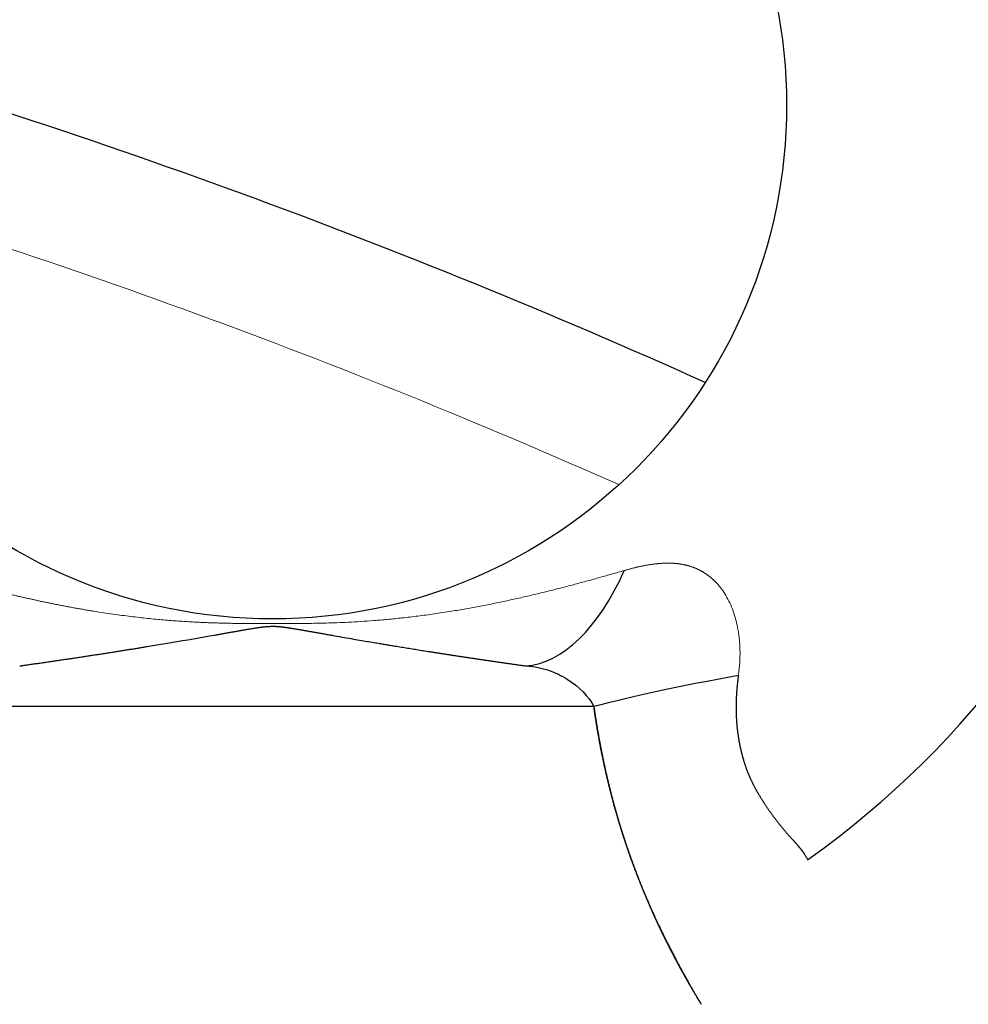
# Model space of a CAD drawing. Header units: millimetres. Extents: x 0 to 29700, y -16 to 21000.
# Tile 243 of 256: x 14824 to 14861, y 9042 to 9080. Entities that reach past the tile are written whole.
import ezdxf

# ---------------------------------------------------------------- set-up
doc = ezdxf.new("R2010")
doc.units = ezdxf.units.MM
doc.layers.add('1', color=7, linetype='Continuous', true_color=0xffffff)
doc.layers.add('254', color=7, linetype='Continuous', true_color=0xffffff)
doc.styles.add('latin_extended', font='simplex.shx')
doc.dimstyles.get("Standard").update_dxf_attribs({"dimtxt": 0.18, "dimasz": 0.18, "dimexe": 0.18, "dimexo": 0.0625, "dimgap": 0.09, "dimtad": 0, "dimtih": 1, "dimtoh": 1, "dimdec": 4, "dimzin": 0, "dimdsep": 46, "dimtxsty": 'Standard', "dimcen": 0.09, "dimadec": 0, "dimazin": 0, "dimtfac": 1, "dimtdec": 4, "dimtofl": 0, "dimtmove": 0, "dimatfit": 3, "dimfxl": 1, "dimtolj": 1, "dimtzin": 0, "dimarcsym": 0})

# ---------------------------------------------------------------- blocks, each defined once
blk = doc.blocks.new('_U12')
at = {"layer": '254', "color": 3, "linetype": 'Continuous', "lineweight": 13, "transparency": 16777216}
for p, q in [((15164.978, 11149.792), (17114.978, 11149.792)), ((17064.978, 10974.792), (17064.978, 8994.792)), ((14789.978, 8819.792), (17114.978, 8819.792))]:
    blk.add_line(p, q, dxfattribs=at)
at = {"layer": '254', "color": 3, "transparency": 16777216}
for points in [[(17094.145, 10974.792), (17035.811, 10974.792), (17064.978, 11149.792)], [(17035.811, 8994.792), (17094.145, 8994.792), (17064.978, 8819.792)]]:
    blk.add_solid(points, dxfattribs=at)
at = {"layer": 'Defpoints', "color": 0, "transparency": 16777216}
for p in [(15114.978, 11149.792), (14739.978, 8819.792), (17064.978, 8819.792)]:
    blk.add_point(p, dxfattribs=at)
at = {"layer": '254', "color": 2, "lineweight": 13, "transparency": 16777216, "insert": (16802.478, 9676.459), "char_height": 175, "attachment_point": 1, "rotation": 90, "style": 'latin_extended'}
blk.add_mtext('\\A1;2330', dxfattribs=at)

msp = doc.modelspace()

# ---------------------------------------------------------------- linework, layer by layer
at = {"layer": '1', "color": 2, "linetype": 'Continuous', "lineweight": 25}
msp.add_line((14846.478, 9053.379), (14821.478, 9053.379), dxfattribs=at)
msp.add_circle((14833.978, 9076.792), 20, dxfattribs=at)
for centre, radius, start, end in [((14739.978, 8819.792), 694, 2.77875, 221.743125), ((14739.978, 8819.792), 689, 2.79, 90), ((14739.978, 8819.792), 683, 2.82375, 222.22125), ((14739.978, 8819.792), 322, 349.41938, 203.94562), ((14739.978, 8819.792), 320, 349.34625, 90), ((14833.978, 9076.792), 36, 305.3235, 90), ((14739.978, 8819.792), 270, 65.76469, 74.05594)]:
    msp.add_arc(centre, radius, start, end, dxfattribs=at)
at = {"layer": '1', "color": 4, "linetype": 'Continuous', "lineweight": 13}
msp.add_arc((14739.978, 8819.792), 265, 66.07406, 73.74937, dxfattribs=at)
at = {"layer": '1', "color": 2, "linetype": 'Continuous', "lineweight": 25}
for centre, major_axis, ratio, start_param, end_param in [((14844.464, 9062.905), (-1.097, -7.924), 0.529754, 0.107872, 1.082782), ((14852.521, 9054.077), (7.875, 1.407), 0.072295, 1.611002, 2.432394)]:
    msp.add_ellipse(centre, major_axis=major_axis, ratio=ratio, start_param=start_param, end_param=end_param, dxfattribs=at)
at = {"layer": '1', "color": 4, "linetype": 'Continuous', "lineweight": 13}
for points, knots in [([(14820.298, 9058.676), (14820.342, 9058.663), (14820.43, 9058.638), (14820.561, 9058.6), (14820.694, 9058.562), (14820.827, 9058.524), (14820.96, 9058.486), (14821.094, 9058.449), (14821.229, 9058.411), (14821.365, 9058.373), (14821.501, 9058.335), (14821.638, 9058.298), (14821.775, 9058.26), (14821.913, 9058.223), (14822.052, 9058.185), (14822.191, 9058.148), (14822.331, 9058.111), (14822.472, 9058.074), (14822.614, 9058.037), (14822.756, 9058), (14822.898, 9057.963), (14823.042, 9057.927), (14823.186, 9057.891), (14823.331, 9057.855), (14823.476, 9057.819), (14823.622, 9057.784), (14823.769, 9057.749), (14823.917, 9057.714), (14824.065, 9057.679), (14824.214, 9057.645), (14824.364, 9057.61), (14824.514, 9057.577), (14824.665, 9057.543), (14824.817, 9057.51), (14824.969, 9057.477), (14825.123, 9057.445), (14825.277, 9057.413), (14825.431, 9057.381), (14825.587, 9057.35), (14825.743, 9057.32), (14825.9, 9057.289), (14826.058, 9057.26), (14826.216, 9057.23), (14826.375, 9057.201), (14826.535, 9057.173), (14826.696, 9057.145), (14826.857, 9057.118), (14827.09, 9057.08), (14827.39, 9057.033), (14827.754, 9056.979), (14828.107, 9056.931), (14828.451, 9056.888), (14828.785, 9056.848), (14829.109, 9056.813), (14829.423, 9056.782), (14829.727, 9056.755), (14830.022, 9056.73), (14830.307, 9056.709), (14830.583, 9056.691), (14830.85, 9056.675), (14831.107, 9056.662), (14831.354, 9056.65), (14831.593, 9056.641), (14831.822, 9056.634), (14832.042, 9056.628), (14832.253, 9056.623), (14832.454, 9056.62), (14832.647, 9056.618), (14832.83, 9056.617), (14833.005, 9056.616), (14833.17, 9056.616), (14833.327, 9056.617), (14833.474, 9056.618), (14833.613, 9056.618), (14833.742, 9056.619), (14833.863, 9056.62), (14834.01, 9056.62), (14834.196, 9056.619), (14834.434, 9056.618), (14834.701, 9056.617), (14834.998, 9056.616), (14835.325, 9056.618), (14835.681, 9056.623), (14836.068, 9056.631), (14836.484, 9056.645), (14836.932, 9056.665), (14837.41, 9056.692), (14837.919, 9056.728), (14838.46, 9056.774), (14839.032, 9056.832), (14839.637, 9056.903), (14840.275, 9056.988), (14840.807, 9057.07), (14841.221, 9057.138), (14841.505, 9057.188), (14841.787, 9057.239), (14842.066, 9057.291), (14842.343, 9057.345), (14842.618, 9057.4), (14842.891, 9057.457), (14843.161, 9057.515), (14843.429, 9057.574), (14843.695, 9057.633), (14843.958, 9057.694), (14844.219, 9057.756), (14844.479, 9057.819), (14844.736, 9057.882), (14844.99, 9057.946), (14845.243, 9058.011), (14845.494, 9058.076), (14845.742, 9058.142), (14845.989, 9058.208), (14846.233, 9058.274), (14846.475, 9058.341), (14846.716, 9058.408), (14846.954, 9058.475), (14847.19, 9058.542), (14847.425, 9058.609), (14847.58, 9058.653), (14847.658, 9058.676)], [0, 0, 0, 0, 0.004907, 0.009838, 0.014793, 0.019771, 0.024773, 0.029799, 0.034848, 0.03992, 0.045016, 0.050136, 0.055279, 0.060445, 0.065635, 0.070848, 0.076085, 0.081345, 0.086628, 0.091934, 0.097264, 0.102617, 0.107993, 0.113393, 0.118815, 0.124261, 0.12973, 0.135223, 0.140738, 0.146277, 0.151839, 0.157425, 0.163033, 0.168665, 0.174321, 0.179999, 0.185701, 0.191426, 0.197174, 0.202946, 0.208742, 0.21456, 0.220402, 0.226268, 0.232157, 0.23807, 0.244007, 0.249967, 0.263701, 0.277043, 0.289996, 0.302565, 0.314753, 0.326563, 0.338, 0.349066, 0.359764, 0.370097, 0.380067, 0.389676, 0.398928, 0.407823, 0.416365, 0.424555, 0.432394, 0.439886, 0.447032, 0.453834, 0.460294, 0.466414, 0.472197, 0.477646, 0.482763, 0.487553, 0.492019, 0.496166, 0.5, 0.507143, 0.515332, 0.524597, 0.534959, 0.546435, 0.559039, 0.572784, 0.58768, 0.60374, 0.620976, 0.639402, 0.659032, 0.679882, 0.701971, 0.725321, 0.749954, 0.760487, 0.770946, 0.781331, 0.791642, 0.80188, 0.812045, 0.822136, 0.832155, 0.8421, 0.851973, 0.861773, 0.871499, 0.881153, 0.890735, 0.900243, 0.909679, 0.919041, 0.92833, 0.937547, 0.94669, 0.955759, 0.964755, 0.973677, 0.982526, 0.9913, 1, 1, 1, 1]), ([(14847.658, 9058.676), (14847.673, 9058.68), (14847.705, 9058.689), (14847.752, 9058.703), (14847.799, 9058.716), (14847.846, 9058.728), (14847.892, 9058.741), (14847.938, 9058.753), (14847.984, 9058.765), (14848.03, 9058.776), (14848.075, 9058.787), (14848.12, 9058.798), (14848.165, 9058.809), (14848.21, 9058.819), (14848.254, 9058.829), (14848.298, 9058.839), (14848.342, 9058.848), (14848.386, 9058.857), (14848.429, 9058.865), (14848.472, 9058.874), (14848.515, 9058.881), (14848.558, 9058.889), (14848.6, 9058.896), (14848.642, 9058.903), (14848.684, 9058.91), (14848.726, 9058.916), (14848.767, 9058.922), (14848.808, 9058.927), (14848.849, 9058.932), (14848.89, 9058.937), (14848.931, 9058.941), (14848.971, 9058.945), (14849.011, 9058.949), (14849.051, 9058.952), (14849.091, 9058.955), (14849.13, 9058.957), (14849.169, 9058.959), (14849.208, 9058.961), (14849.247, 9058.963), (14849.286, 9058.963), (14849.324, 9058.964), (14849.362, 9058.964), (14849.4, 9058.964), (14849.438, 9058.963), (14849.475, 9058.962), (14849.512, 9058.961), (14849.549, 9058.959), (14849.586, 9058.957), (14849.623, 9058.954), (14849.659, 9058.951), (14849.695, 9058.948), (14849.731, 9058.944), (14849.767, 9058.94), (14849.803, 9058.935), (14849.838, 9058.93), (14849.873, 9058.924), (14849.908, 9058.918), (14849.943, 9058.912), (14849.978, 9058.905), (14850.012, 9058.898), (14850.046, 9058.89), (14850.08, 9058.882), (14850.114, 9058.874), (14850.147, 9058.865), (14850.181, 9058.855), (14850.214, 9058.845), (14850.247, 9058.835), (14850.279, 9058.824), (14850.312, 9058.813), (14850.344, 9058.801), (14850.376, 9058.789), (14850.408, 9058.777), (14850.44, 9058.763), (14850.471, 9058.75), (14850.502, 9058.736), (14850.533, 9058.722), (14850.564, 9058.707), (14850.595, 9058.691), (14850.625, 9058.676), (14850.656, 9058.659), (14850.686, 9058.642), (14850.715, 9058.625), (14850.745, 9058.608), (14850.774, 9058.589), (14850.803, 9058.571), (14850.832, 9058.552), (14850.861, 9058.532), (14850.89, 9058.512), (14850.918, 9058.491), (14850.946, 9058.47), (14850.974, 9058.448), (14851.002, 9058.426), (14851.029, 9058.404), (14851.056, 9058.381), (14851.083, 9058.357), (14851.11, 9058.333), (14851.136, 9058.309), (14851.223, 9058.226), (14851.364, 9058.074), (14851.543, 9057.831), (14851.703, 9057.56), (14851.843, 9057.259), (14851.961, 9056.927), (14852.027, 9056.673), (14852.062, 9056.51), (14852.074, 9056.448), (14852.086, 9056.385), (14852.097, 9056.322), (14852.107, 9056.259), (14852.116, 9056.194), (14852.125, 9056.13), (14852.133, 9056.065), (14852.14, 9055.999), (14852.146, 9055.933), (14852.151, 9055.866), (14852.156, 9055.799), (14852.16, 9055.732), (14852.163, 9055.664), (14852.165, 9055.595), (14852.166, 9055.526), (14852.166, 9055.457), (14852.166, 9055.387), (14852.165, 9055.317), (14852.163, 9055.246), (14852.16, 9055.175), (14852.156, 9055.103), (14852.151, 9055.031), (14852.145, 9054.958), (14852.138, 9054.885), (14852.131, 9054.812), (14852.122, 9054.738), (14852.113, 9054.663), (14852.106, 9054.614), (14852.103, 9054.589)], [0, 0, 0, 0, 0.00646, 0.012882, 0.019266, 0.025611, 0.03192, 0.03819, 0.044424, 0.050621, 0.056781, 0.062904, 0.068992, 0.075044, 0.08106, 0.087041, 0.092987, 0.098898, 0.104775, 0.110618, 0.116427, 0.122203, 0.127946, 0.133656, 0.139333, 0.144979, 0.150593, 0.156175, 0.161727, 0.167248, 0.172739, 0.1782, 0.183632, 0.189034, 0.194409, 0.199755, 0.205073, 0.210365, 0.215629, 0.220868, 0.22608, 0.231267, 0.236429, 0.241567, 0.246682, 0.251772, 0.25684, 0.261886, 0.26691, 0.271913, 0.276896, 0.281858, 0.286801, 0.291726, 0.296632, 0.301521, 0.306392, 0.311248, 0.316087, 0.320912, 0.325723, 0.33052, 0.335304, 0.340075, 0.344836, 0.349585, 0.354324, 0.359054, 0.363776, 0.368489, 0.373196, 0.377896, 0.38259, 0.38728, 0.391966, 0.396648, 0.401329, 0.406007, 0.410685, 0.415363, 0.420042, 0.424723, 0.429406, 0.434093, 0.438783, 0.443479, 0.448181, 0.45289, 0.457607, 0.462332, 0.467066, 0.471811, 0.476566, 0.481334, 0.486115, 0.490909, 0.495718, 0.500542, 0.538618, 0.577618, 0.617959, 0.660045, 0.704263, 0.750978, 0.75888, 0.766819, 0.774797, 0.782815, 0.790874, 0.798975, 0.807121, 0.815311, 0.823548, 0.831834, 0.840168, 0.848553, 0.856989, 0.865478, 0.874022, 0.882621, 0.891277, 0.899991, 0.908764, 0.917597, 0.926492, 0.935449, 0.94447, 0.953556, 0.962709, 0.971928, 0.981216, 0.990573, 1, 1, 1, 1])]:
    msp.add_open_spline(points, degree=3, knots=knots, dxfattribs=at)
at = {"layer": '1', "color": 2, "linetype": 'Continuous', "lineweight": 25}
for points, knots in [([(14824.131, 9054.964), (14824.146, 9054.966), (14824.175, 9054.97), (14824.234, 9054.978), (14824.308, 9054.989), (14824.396, 9055.001), (14824.483, 9055.014), (14824.571, 9055.026), (14824.658, 9055.039), (14824.746, 9055.051), (14824.833, 9055.064), (14824.919, 9055.076), (14825.006, 9055.089), (14825.092, 9055.101), (14825.178, 9055.114), (14825.264, 9055.126), (14825.35, 9055.139), (14825.436, 9055.151), (14825.521, 9055.164), (14825.606, 9055.176), (14825.691, 9055.189), (14825.776, 9055.201), (14825.861, 9055.214), (14825.945, 9055.226), (14826.029, 9055.239), (14826.113, 9055.251), (14826.197, 9055.264), (14826.28, 9055.276), (14826.364, 9055.289), (14826.447, 9055.301), (14826.53, 9055.314), (14826.613, 9055.327), (14826.695, 9055.339), (14826.778, 9055.352), (14826.86, 9055.364), (14826.942, 9055.377), (14827.024, 9055.389), (14827.105, 9055.402), (14827.187, 9055.414), (14827.268, 9055.427), (14827.349, 9055.44), (14827.43, 9055.452), (14827.51, 9055.465), (14827.591, 9055.477), (14827.671, 9055.49), (14827.751, 9055.502), (14827.831, 9055.515), (14827.911, 9055.527), (14827.99, 9055.54), (14828.069, 9055.553), (14828.148, 9055.565), (14828.227, 9055.578), (14828.306, 9055.59), (14828.385, 9055.603), (14828.463, 9055.615), (14828.541, 9055.628), (14828.619, 9055.641), (14828.697, 9055.653), (14828.774, 9055.666), (14828.852, 9055.678), (14828.954, 9055.695), (14829.134, 9055.724), (14829.504, 9055.785), (14830.406, 9055.936), (14831.227, 9056.078), (14831.87, 9056.191), (14832.011, 9056.216), (14832.151, 9056.241), (14832.291, 9056.266), (14832.429, 9056.29), (14832.566, 9056.315), (14832.703, 9056.339), (14832.821, 9056.359), (14832.92, 9056.376), (14833, 9056.39), (14833.08, 9056.404), (14833.16, 9056.417), (14833.24, 9056.43), (14833.32, 9056.443), (14833.384, 9056.453), (14833.432, 9056.46), (14833.462, 9056.464), (14833.492, 9056.468), (14833.522, 9056.472), (14833.552, 9056.476), (14833.583, 9056.48), (14833.613, 9056.484), (14833.645, 9056.487), (14833.676, 9056.49), (14833.708, 9056.493), (14833.734, 9056.495), (14833.755, 9056.497), (14833.771, 9056.498), (14833.79, 9056.5), (14833.812, 9056.501), (14833.846, 9056.503), (14833.886, 9056.505), (14833.924, 9056.506), (14833.947, 9056.506), (14833.962, 9056.507), (14833.978, 9056.507), (14833.993, 9056.507), (14834.008, 9056.507), (14834.023, 9056.506), (14834.038, 9056.506), (14834.054, 9056.506), (14834.069, 9056.506), (14834.084, 9056.505), (14834.099, 9056.504), (14834.114, 9056.504), (14834.124, 9056.503), (14834.132, 9056.503), (14834.136, 9056.503), (14834.142, 9056.502), (14834.151, 9056.502), (14834.161, 9056.501), (14834.173, 9056.5), (14834.186, 9056.499), (14834.202, 9056.498), (14834.219, 9056.497), (14834.238, 9056.495), (14834.259, 9056.493), (14834.281, 9056.491), (14834.305, 9056.488), (14834.331, 9056.486), (14834.358, 9056.483), (14834.386, 9056.479), (14834.416, 9056.475), (14834.447, 9056.471), (14834.479, 9056.467), (14834.513, 9056.462), (14834.548, 9056.457), (14834.585, 9056.451), (14834.623, 9056.445), (14834.663, 9056.439), (14834.704, 9056.432), (14834.746, 9056.425), (14834.791, 9056.418), (14834.837, 9056.41), (14834.884, 9056.402), (14834.934, 9056.394), (14834.984, 9056.385), (14835.037, 9056.376), (14835.091, 9056.367), (14835.147, 9056.357), (14835.205, 9056.347), (14835.265, 9056.337), (14835.326, 9056.326), (14835.389, 9056.315), (14835.454, 9056.303), (14835.521, 9056.291), (14835.59, 9056.279), (14835.661, 9056.267), (14835.733, 9056.254), (14835.808, 9056.24), (14835.884, 9056.227), (14835.963, 9056.213), (14836.043, 9056.199), (14836.126, 9056.184), (14836.21, 9056.169), (14836.297, 9056.154), (14836.482, 9056.122), (14836.755, 9056.074), (14837.107, 9056.013), (14837.426, 9055.958), (14837.711, 9055.91), (14837.961, 9055.867), (14838.175, 9055.832), (14838.351, 9055.802), (14838.49, 9055.779), (14838.59, 9055.763), (14838.651, 9055.752), (14838.719, 9055.741), (14838.806, 9055.727), (14838.926, 9055.707), (14839.047, 9055.688), (14839.168, 9055.668), (14839.289, 9055.648), (14839.41, 9055.629), (14839.533, 9055.609), (14839.655, 9055.589), (14839.778, 9055.57), (14839.902, 9055.55), (14840.025, 9055.531), (14840.15, 9055.511), (14840.275, 9055.491), (14840.4, 9055.472), (14840.525, 9055.452), (14840.652, 9055.433), (14840.778, 9055.413), (14840.905, 9055.393), (14841.033, 9055.374), (14841.161, 9055.354), (14841.289, 9055.335), (14841.418, 9055.315), (14841.548, 9055.296), (14841.678, 9055.276), (14841.808, 9055.256), (14841.939, 9055.237), (14842.071, 9055.217), (14842.203, 9055.198), (14842.335, 9055.178), (14842.468, 9055.159), (14842.601, 9055.139), (14842.735, 9055.12), (14842.87, 9055.1), (14843.005, 9055.081), (14843.14, 9055.061), (14843.276, 9055.042), (14843.412, 9055.022), (14843.549, 9055.003), (14843.687, 9054.983), (14843.779, 9054.97), (14843.825, 9054.964)], [0, 0, 0, 0, 0.001979, 0.003958, 0.007916, 0.011874, 0.015831, 0.019788, 0.023745, 0.027702, 0.031658, 0.035614, 0.03957, 0.043526, 0.047481, 0.051436, 0.055391, 0.059346, 0.063301, 0.067255, 0.071209, 0.075163, 0.079117, 0.083071, 0.087025, 0.090978, 0.094931, 0.098884, 0.102837, 0.10679, 0.110743, 0.114696, 0.118648, 0.1226, 0.126552, 0.130504, 0.134456, 0.138408, 0.142359, 0.146311, 0.150262, 0.154213, 0.158163, 0.162114, 0.166064, 0.170015, 0.173964, 0.177914, 0.181864, 0.185813, 0.189762, 0.193711, 0.197659, 0.201607, 0.205555, 0.209503, 0.21345, 0.217397, 0.221344, 0.22529, 0.229236, 0.237127, 0.252903, 0.286665, 0.379123, 0.387098, 0.395063, 0.403018, 0.410956, 0.418869, 0.426748, 0.434586, 0.442374, 0.44698, 0.451563, 0.456124, 0.460667, 0.465176, 0.469631, 0.474016, 0.475599, 0.47717, 0.478728, 0.480272, 0.481803, 0.48332, 0.48482, 0.486294, 0.487741, 0.489159, 0.490549, 0.491128, 0.491812, 0.492596, 0.493479, 0.494457, 0.49673, 0.498191, 0.498761, 0.499329, 0.499897, 0.500463, 0.50103, 0.501597, 0.502165, 0.502734, 0.503307, 0.503882, 0.504462, 0.505047, 0.505637, 0.505737, 0.505913, 0.506165, 0.506494, 0.506903, 0.507394, 0.50797, 0.508634, 0.509386, 0.510223, 0.511145, 0.512155, 0.513255, 0.514446, 0.515731, 0.517112, 0.518592, 0.520171, 0.521853, 0.523638, 0.525527, 0.52752, 0.529616, 0.531814, 0.534112, 0.536504, 0.538994, 0.541587, 0.544283, 0.547083, 0.549988, 0.552997, 0.55611, 0.559327, 0.562647, 0.56607, 0.569594, 0.57322, 0.576948, 0.580779, 0.584711, 0.588746, 0.592883, 0.597122, 0.601463, 0.605905, 0.610448, 0.615093, 0.619837, 0.624681, 0.629624, 0.650858, 0.670122, 0.687398, 0.702675, 0.715945, 0.727203, 0.736446, 0.743672, 0.748879, 0.752066, 0.753234, 0.759408, 0.765581, 0.771753, 0.777924, 0.784095, 0.790264, 0.796433, 0.8026, 0.808768, 0.814934, 0.8211, 0.827265, 0.83343, 0.839595, 0.845759, 0.851923, 0.858086, 0.86425, 0.870413, 0.876577, 0.88274, 0.888904, 0.895068, 0.901232, 0.907397, 0.913562, 0.919728, 0.925895, 0.932063, 0.938232, 0.944401, 0.950572, 0.956745, 0.962919, 0.969094, 0.975271, 0.98145, 0.987631, 0.993815, 1, 1, 1, 1]), ([(14843.825, 9054.964), (14844.179, 9054.94), (14844.455, 9054.884), (14844.981, 9054.705), (14845.218, 9054.588), (14845.899, 9054.156), (14846.28, 9053.785), (14846.478, 9053.379)], [0, 0, 0, 0, 0.25, 0.25, 0.5, 0.5, 1, 1, 1, 1]), ([(14852.103, 9054.589), (14852.1, 9054.574), (14852.096, 9054.544), (14852.09, 9054.5), (14852.084, 9054.455), (14852.079, 9054.41), (14852.073, 9054.366), (14852.068, 9054.321), (14852.063, 9054.277), (14852.058, 9054.232), (14852.054, 9054.188), (14852.049, 9054.144), (14852.045, 9054.099), (14852.042, 9054.055), (14852.038, 9054.011), (14852.035, 9053.967), (14852.031, 9053.923), (14852.029, 9053.879), (14852.026, 9053.835), (14852.023, 9053.791), (14852.021, 9053.747), (14852.019, 9053.703), (14852.017, 9053.659), (14852.016, 9053.615), (14852.015, 9053.572), (14852.014, 9053.528), (14852.013, 9053.485), (14852.012, 9053.441), (14852.012, 9053.398), (14852.012, 9053.354), (14852.012, 9053.311), (14852.012, 9053.267), (14852.013, 9053.224), (14852.013, 9053.181), (14852.015, 9053.138), (14852.016, 9053.095), (14852.017, 9053.052), (14852.019, 9053.009), (14852.021, 9052.966), (14852.023, 9052.923), (14852.026, 9052.88), (14852.028, 9052.838), (14852.031, 9052.795), (14852.035, 9052.753), (14852.038, 9052.71), (14852.042, 9052.668), (14852.046, 9052.625), (14852.05, 9052.583), (14852.054, 9052.541), (14852.059, 9052.499), (14852.064, 9052.457), (14852.069, 9052.415), (14852.074, 9052.373), (14852.08, 9052.331), (14852.085, 9052.289), (14852.091, 9052.248), (14852.098, 9052.206), (14852.104, 9052.164), (14852.111, 9052.123), (14852.118, 9052.082), (14852.125, 9052.041), (14852.133, 9051.999), (14852.14, 9051.958), (14852.148, 9051.917), (14852.157, 9051.877), (14852.165, 9051.836), (14852.174, 9051.795), (14852.183, 9051.755), (14852.192, 9051.714), (14852.201, 9051.674), (14852.211, 9051.634), (14852.221, 9051.593), (14852.231, 9051.553), (14852.241, 9051.514), (14852.252, 9051.474), (14852.263, 9051.434), (14852.274, 9051.394), (14852.285, 9051.355), (14852.297, 9051.316), (14852.308, 9051.276), (14852.32, 9051.237), (14852.333, 9051.198), (14852.345, 9051.16), (14852.358, 9051.121), (14852.371, 9051.082), (14852.384, 9051.044), (14852.398, 9051.006), (14852.411, 9050.968), (14852.425, 9050.93), (14852.439, 9050.892), (14852.454, 9050.854), (14852.468, 9050.816), (14852.483, 9050.779), (14852.498, 9050.742), (14852.514, 9050.705), (14852.529, 9050.668), (14852.545, 9050.631), (14852.56, 9050.596), (14852.575, 9050.563), (14852.589, 9050.532), (14852.604, 9050.5), (14852.62, 9050.468), (14852.635, 9050.436), (14852.651, 9050.403), (14852.668, 9050.37), (14852.685, 9050.337), (14852.703, 9050.303), (14852.72, 9050.269), (14852.739, 9050.235), (14852.758, 9050.2), (14852.777, 9050.165), (14852.796, 9050.13), (14852.816, 9050.095), (14852.837, 9050.059), (14852.858, 9050.023), (14852.879, 9049.987), (14852.9, 9049.951), (14852.922, 9049.914), (14852.945, 9049.877), (14852.967, 9049.84), (14852.99, 9049.803), (14853.014, 9049.766), (14853.038, 9049.728), (14853.062, 9049.691), (14853.086, 9049.653), (14853.111, 9049.615), (14853.136, 9049.577), (14853.161, 9049.538), (14853.187, 9049.5), (14853.213, 9049.462), (14853.239, 9049.423), (14853.266, 9049.385), (14853.293, 9049.346), (14853.32, 9049.308), (14853.347, 9049.269), (14853.375, 9049.23), (14853.403, 9049.192), (14853.431, 9049.153), (14853.459, 9049.114), (14853.488, 9049.076), (14853.516, 9049.037), (14853.545, 9048.999), (14853.574, 9048.961), (14853.604, 9048.923), (14853.633, 9048.885), (14853.662, 9048.847), (14853.692, 9048.809), (14853.722, 9048.772), (14853.752, 9048.734), (14853.782, 9048.697), (14853.812, 9048.66), (14853.842, 9048.624), (14853.872, 9048.587), (14853.902, 9048.551), (14853.933, 9048.516), (14853.963, 9048.48), (14853.993, 9048.445), (14854.024, 9048.411), (14854.054, 9048.377), (14854.084, 9048.343), (14854.114, 9048.31), (14854.145, 9048.277), (14854.175, 9048.244), (14854.194, 9048.223), (14854.204, 9048.213)], [0, 0, 0, 0, 0.005327, 0.010647, 0.015958, 0.021262, 0.026558, 0.031848, 0.03713, 0.042405, 0.047673, 0.052934, 0.05819, 0.063439, 0.068681, 0.073918, 0.079149, 0.084375, 0.089595, 0.09481, 0.10002, 0.105225, 0.110425, 0.115621, 0.120812, 0.126, 0.131183, 0.136363, 0.141539, 0.146712, 0.151881, 0.157048, 0.162212, 0.167373, 0.172532, 0.177689, 0.182844, 0.187997, 0.193148, 0.198298, 0.203447, 0.208594, 0.213741, 0.218888, 0.224034, 0.22918, 0.234326, 0.239472, 0.244619, 0.249766, 0.254915, 0.260064, 0.265215, 0.270367, 0.275521, 0.280678, 0.285836, 0.290997, 0.29616, 0.301326, 0.306496, 0.311668, 0.316845, 0.322025, 0.327209, 0.332397, 0.33759, 0.342787, 0.347989, 0.353197, 0.35841, 0.363628, 0.368853, 0.374083, 0.37932, 0.384563, 0.389813, 0.39507, 0.400334, 0.405606, 0.410885, 0.416173, 0.421468, 0.426773, 0.432085, 0.437407, 0.442738, 0.448078, 0.453428, 0.458788, 0.464158, 0.469538, 0.474929, 0.48033, 0.485743, 0.491167, 0.496603, 0.50205, 0.5067, 0.511435, 0.516257, 0.521165, 0.526159, 0.531241, 0.53641, 0.541666, 0.547009, 0.55244, 0.557959, 0.563566, 0.569262, 0.575045, 0.580918, 0.586878, 0.592928, 0.599067, 0.605294, 0.611611, 0.618017, 0.624512, 0.631097, 0.637771, 0.644536, 0.65139, 0.658333, 0.665367, 0.672491, 0.679705, 0.687009, 0.694404, 0.701888, 0.709464, 0.71713, 0.724886, 0.732733, 0.740671, 0.7487, 0.756819, 0.76503, 0.773331, 0.781724, 0.790207, 0.798782, 0.807448, 0.816205, 0.825054, 0.833994, 0.843025, 0.852148, 0.861363, 0.870669, 0.880066, 0.889555, 0.899136, 0.908809, 0.918574, 0.92843, 0.938378, 0.948419, 0.958551, 0.968775, 0.979091, 0.9895, 1, 1, 1, 1]), ([(14850.659, 9041.792), (14850.654, 9041.801), (14850.643, 9041.818), (14850.627, 9041.845), (14850.611, 9041.871), (14850.595, 9041.898), (14850.578, 9041.925), (14850.562, 9041.952), (14850.546, 9041.979), (14850.529, 9042.007), (14850.513, 9042.034), (14850.496, 9042.062), (14850.479, 9042.09), (14850.462, 9042.118), (14850.445, 9042.147), (14850.429, 9042.175), (14850.412, 9042.204), (14850.394, 9042.233), (14850.377, 9042.262), (14850.36, 9042.291), (14850.343, 9042.32), (14850.325, 9042.35), (14850.308, 9042.38), (14850.291, 9042.409), (14850.273, 9042.439), (14850.256, 9042.47), (14850.238, 9042.5), (14850.22, 9042.531), (14850.202, 9042.561), (14850.185, 9042.592), (14850.167, 9042.623), (14850.149, 9042.655), (14850.131, 9042.686), (14850.113, 9042.718), (14850.095, 9042.749), (14850.077, 9042.781), (14850.058, 9042.813), (14850.04, 9042.846), (14850.022, 9042.878), (14850.004, 9042.911), (14849.985, 9042.943), (14849.967, 9042.976), (14849.948, 9043.01), (14849.93, 9043.043), (14849.911, 9043.076), (14849.893, 9043.11), (14849.874, 9043.144), (14849.855, 9043.178), (14849.837, 9043.212), (14849.818, 9043.246), (14849.799, 9043.281), (14849.78, 9043.315), (14849.761, 9043.35), (14849.743, 9043.385), (14849.724, 9043.42), (14849.705, 9043.456), (14849.686, 9043.491), (14849.667, 9043.527), (14849.648, 9043.563), (14849.629, 9043.599), (14849.61, 9043.635), (14849.59, 9043.672), (14849.571, 9043.708), (14849.552, 9043.745), (14849.533, 9043.782), (14849.514, 9043.819), (14849.494, 9043.856), (14849.475, 9043.893), (14849.456, 9043.931), (14849.437, 9043.969), (14849.417, 9044.007), (14849.398, 9044.045), (14849.379, 9044.083), (14849.359, 9044.122), (14849.34, 9044.16), (14849.32, 9044.199), (14849.301, 9044.238), (14849.282, 9044.277), (14849.262, 9044.316), (14849.243, 9044.356), (14849.223, 9044.395), (14849.204, 9044.435), (14849.184, 9044.475), (14849.165, 9044.515), (14849.145, 9044.556), (14849.126, 9044.596), (14849.106, 9044.637), (14849.087, 9044.678), (14849.067, 9044.719), (14849.048, 9044.76), (14849.028, 9044.801), (14849.009, 9044.843), (14848.989, 9044.884), (14848.969, 9044.926), (14848.95, 9044.968), (14848.93, 9045.011), (14848.911, 9045.053), (14848.891, 9045.096), (14848.872, 9045.138), (14848.852, 9045.181), (14848.833, 9045.224), (14848.813, 9045.267), (14848.794, 9045.311), (14848.774, 9045.354), (14848.755, 9045.398), (14848.735, 9045.442), (14848.716, 9045.486), (14848.696, 9045.531), (14848.677, 9045.575), (14848.657, 9045.62), (14848.638, 9045.664), (14848.618, 9045.709), (14848.599, 9045.754), (14848.579, 9045.8), (14848.56, 9045.845), (14848.541, 9045.891), (14848.521, 9045.937), (14848.502, 9045.983), (14848.483, 9046.029), (14848.463, 9046.075), (14848.444, 9046.122), (14848.425, 9046.168), (14848.405, 9046.215), (14848.386, 9046.262), (14848.367, 9046.309), (14848.348, 9046.357), (14848.329, 9046.404), (14848.309, 9046.452), (14848.29, 9046.5), (14848.271, 9046.548), (14848.252, 9046.596), (14848.233, 9046.644), (14848.214, 9046.693), (14848.187, 9046.762), (14848.152, 9046.852), (14848.11, 9046.962), (14848.068, 9047.074), (14848.026, 9047.186), (14847.984, 9047.298), (14847.943, 9047.411), (14847.902, 9047.525), (14847.862, 9047.639), (14847.822, 9047.754), (14847.782, 9047.869), (14847.743, 9047.985), (14847.704, 9048.102), (14847.665, 9048.219), (14847.627, 9048.337), (14847.589, 9048.455), (14847.551, 9048.574), (14847.514, 9048.693), (14847.477, 9048.813), (14847.441, 9048.934), (14847.405, 9049.055), (14847.37, 9049.177), (14847.335, 9049.299), (14847.3, 9049.422), (14847.266, 9049.545), (14847.232, 9049.67), (14847.199, 9049.794), (14847.166, 9049.919), (14847.133, 9050.045), (14847.101, 9050.172), (14847.07, 9050.299), (14847.039, 9050.426), (14847.008, 9050.554), (14846.978, 9050.683), (14846.948, 9050.812), (14846.919, 9050.942), (14846.891, 9051.073), (14846.862, 9051.204), (14846.835, 9051.335), (14846.807, 9051.468), (14846.781, 9051.6), (14846.754, 9051.734), (14846.729, 9051.868), (14846.703, 9052.002), (14846.678, 9052.137), (14846.654, 9052.273), (14846.63, 9052.409), (14846.607, 9052.546), (14846.584, 9052.684), (14846.562, 9052.822), (14846.54, 9052.96), (14846.519, 9053.099), (14846.498, 9053.239), (14846.485, 9053.333), (14846.478, 9053.379)], [0, 0, 0, 0, 0.003731, 0.007459, 0.011186, 0.014911, 0.018634, 0.022356, 0.026075, 0.029794, 0.033511, 0.037226, 0.04094, 0.044652, 0.048364, 0.052074, 0.055783, 0.059491, 0.063198, 0.066904, 0.07061, 0.074314, 0.078018, 0.081721, 0.085423, 0.089125, 0.092826, 0.096527, 0.100228, 0.103928, 0.107628, 0.111328, 0.115028, 0.118728, 0.122428, 0.126128, 0.129828, 0.133528, 0.137229, 0.14093, 0.144632, 0.148334, 0.152036, 0.155739, 0.159443, 0.163148, 0.166853, 0.170559, 0.174267, 0.177975, 0.181684, 0.185395, 0.189106, 0.192819, 0.196533, 0.200249, 0.203966, 0.207685, 0.211405, 0.215127, 0.21885, 0.222576, 0.226303, 0.230032, 0.233763, 0.237496, 0.241232, 0.244969, 0.248709, 0.25245, 0.256195, 0.259941, 0.263691, 0.267442, 0.271197, 0.274954, 0.278713, 0.282476, 0.286241, 0.290009, 0.293781, 0.297555, 0.301332, 0.305113, 0.308896, 0.312683, 0.316474, 0.320268, 0.324065, 0.327866, 0.33167, 0.335478, 0.33929, 0.343105, 0.346925, 0.350748, 0.354575, 0.358406, 0.362241, 0.366081, 0.369924, 0.373772, 0.377624, 0.38148, 0.385341, 0.389206, 0.393076, 0.39695, 0.400829, 0.404713, 0.408602, 0.412495, 0.416393, 0.420296, 0.424204, 0.428117, 0.432035, 0.435959, 0.439887, 0.443821, 0.44776, 0.451704, 0.455654, 0.45961, 0.46357, 0.467537, 0.471509, 0.475487, 0.47947, 0.483459, 0.487454, 0.491455, 0.495462, 0.499475, 0.508516, 0.517561, 0.526612, 0.535669, 0.544733, 0.553804, 0.562884, 0.571972, 0.58107, 0.590178, 0.599297, 0.608427, 0.617569, 0.626725, 0.635893, 0.645075, 0.654273, 0.663485, 0.672713, 0.681958, 0.691219, 0.700499, 0.709796, 0.719113, 0.728449, 0.737805, 0.747182, 0.75658, 0.766, 0.775442, 0.784907, 0.794395, 0.803908, 0.813445, 0.823007, 0.832595, 0.842209, 0.85185, 0.861518, 0.871213, 0.880937, 0.89069, 0.900471, 0.910283, 0.920125, 0.929997, 0.9399, 0.949835, 0.959802, 0.969802, 0.979834, 0.9899, 1, 1, 1, 1]), ([(14846.478, 9053.379), (14846.481, 9053.356), (14846.488, 9053.31), (14846.498, 9053.241), (14846.508, 9053.171), (14846.519, 9053.102), (14846.529, 9053.033), (14846.54, 9052.965), (14846.55, 9052.896), (14846.561, 9052.828), (14846.572, 9052.759), (14846.583, 9052.691), (14846.594, 9052.623), (14846.606, 9052.555), (14846.617, 9052.487), (14846.629, 9052.42), (14846.64, 9052.352), (14846.652, 9052.285), (14846.664, 9052.218), (14846.676, 9052.15), (14846.688, 9052.084), (14846.701, 9052.017), (14846.713, 9051.95), (14846.726, 9051.884), (14846.738, 9051.817), (14846.751, 9051.751), (14846.764, 9051.685), (14846.777, 9051.619), (14846.79, 9051.553), (14846.803, 9051.488), (14846.817, 9051.422), (14846.83, 9051.357), (14846.844, 9051.291), (14846.858, 9051.226), (14846.872, 9051.161), (14846.885, 9051.097), (14846.9, 9051.032), (14846.914, 9050.967), (14846.928, 9050.903), (14846.943, 9050.839), (14846.957, 9050.775), (14846.972, 9050.711), (14846.987, 9050.647), (14847.002, 9050.583), (14847.017, 9050.52), (14847.032, 9050.456), (14847.047, 9050.393), (14847.062, 9050.33), (14847.078, 9050.267), (14847.093, 9050.204), (14847.109, 9050.142), (14847.125, 9050.079), (14847.141, 9050.017), (14847.157, 9049.954), (14847.173, 9049.892), (14847.189, 9049.83), (14847.206, 9049.769), (14847.222, 9049.707), (14847.239, 9049.645), (14847.255, 9049.584), (14847.272, 9049.523), (14847.289, 9049.462), (14847.306, 9049.401), (14847.323, 9049.34), (14847.34, 9049.279), (14847.358, 9049.219), (14847.375, 9049.158), (14847.393, 9049.098), (14847.41, 9049.038), (14847.428, 9048.978), (14847.446, 9048.918), (14847.464, 9048.858), (14847.482, 9048.799), (14847.5, 9048.739), (14847.518, 9048.68), (14847.537, 9048.621), (14847.555, 9048.562), (14847.574, 9048.503), (14847.592, 9048.444), (14847.611, 9048.386), (14847.63, 9048.327), (14847.649, 9048.269), (14847.668, 9048.211), (14847.687, 9048.153), (14847.706, 9048.095), (14847.725, 9048.037), (14847.745, 9047.98), (14847.764, 9047.922), (14847.784, 9047.865), (14847.803, 9047.808), (14847.823, 9047.751), (14847.843, 9047.694), (14847.863, 9047.637), (14847.883, 9047.581), (14847.903, 9047.524), (14847.923, 9047.468), (14847.943, 9047.412), (14847.963, 9047.356), (14847.984, 9047.3), (14848.004, 9047.244), (14848.025, 9047.189), (14848.045, 9047.133), (14848.066, 9047.078), (14848.087, 9047.023), (14848.108, 9046.968), (14848.129, 9046.913), (14848.15, 9046.858), (14848.171, 9046.804), (14848.241, 9046.622), (14848.363, 9046.316), (14848.54, 9045.895), (14848.719, 9045.484), (14848.902, 9045.083), (14849.086, 9044.693), (14849.271, 9044.314), (14849.408, 9044.044), (14849.495, 9043.874), (14849.533, 9043.801), (14849.571, 9043.728), (14849.608, 9043.656), (14849.645, 9043.584), (14849.683, 9043.514), (14849.72, 9043.444), (14849.757, 9043.375), (14849.793, 9043.307), (14849.83, 9043.239), (14849.866, 9043.172), (14849.902, 9043.106), (14849.938, 9043.041), (14849.973, 9042.976), (14850.008, 9042.912), (14850.043, 9042.849), (14850.078, 9042.787), (14850.113, 9042.725), (14850.147, 9042.664), (14850.181, 9042.604), (14850.215, 9042.545), (14850.249, 9042.486), (14850.282, 9042.428), (14850.315, 9042.371), (14850.348, 9042.315), (14850.38, 9042.259), (14850.413, 9042.204), (14850.444, 9042.15), (14850.476, 9042.097), (14850.507, 9042.044), (14850.538, 9041.992), (14850.569, 9041.941), (14850.599, 9041.89), (14850.629, 9041.841), (14850.649, 9041.808), (14850.659, 9041.792)], [0, 0, 0, 0, 0.005001, 0.009994, 0.014978, 0.019954, 0.024922, 0.029882, 0.034834, 0.039778, 0.044714, 0.049642, 0.054563, 0.059475, 0.06438, 0.069277, 0.074167, 0.079049, 0.083923, 0.08879, 0.09365, 0.098502, 0.103347, 0.108185, 0.113016, 0.117839, 0.122656, 0.127465, 0.132268, 0.137064, 0.141853, 0.146636, 0.151411, 0.15618, 0.160943, 0.165699, 0.170449, 0.175192, 0.179929, 0.18466, 0.189385, 0.194104, 0.198816, 0.203523, 0.208224, 0.212918, 0.217608, 0.222291, 0.226969, 0.231641, 0.236308, 0.24097, 0.245626, 0.250276, 0.254922, 0.259562, 0.264198, 0.268828, 0.273453, 0.278074, 0.28269, 0.287301, 0.291907, 0.296509, 0.301106, 0.305699, 0.310287, 0.314872, 0.319452, 0.324027, 0.328599, 0.333167, 0.337731, 0.342291, 0.346847, 0.3514, 0.355949, 0.360494, 0.365036, 0.369574, 0.37411, 0.378642, 0.38317, 0.387696, 0.392219, 0.396739, 0.401256, 0.40577, 0.410281, 0.41479, 0.419296, 0.4238, 0.428302, 0.432801, 0.437298, 0.441793, 0.446285, 0.450776, 0.455265, 0.459752, 0.464237, 0.468721, 0.473203, 0.477683, 0.482162, 0.48664, 0.491116, 0.495592, 0.500066, 0.535962, 0.571751, 0.60748, 0.643195, 0.678944, 0.714775, 0.750734, 0.758133, 0.765511, 0.772868, 0.780205, 0.787523, 0.794821, 0.8021, 0.80936, 0.816603, 0.823827, 0.831035, 0.838225, 0.8454, 0.852558, 0.859701, 0.866829, 0.873942, 0.881041, 0.888126, 0.895198, 0.902257, 0.909304, 0.916339, 0.923363, 0.930375, 0.937377, 0.944369, 0.951352, 0.958325, 0.96529, 0.972246, 0.979195, 0.986137, 0.993071, 1, 1, 1, 1]), ([(14854.204, 9048.213), (14854.209, 9048.208), (14854.218, 9048.198), (14854.232, 9048.184), (14854.245, 9048.169), (14854.259, 9048.155), (14854.272, 9048.14), (14854.286, 9048.125), (14854.299, 9048.11), (14854.312, 9048.095), (14854.326, 9048.08), (14854.339, 9048.066), (14854.352, 9048.051), (14854.365, 9048.036), (14854.378, 9048.021), (14854.39, 9048.006), (14854.403, 9047.991), (14854.416, 9047.976), (14854.428, 9047.961), (14854.44, 9047.946), (14854.453, 9047.931), (14854.465, 9047.916), (14854.477, 9047.902), (14854.488, 9047.887), (14854.5, 9047.872), (14854.512, 9047.858), (14854.523, 9047.843), (14854.534, 9047.829), (14854.545, 9047.815), (14854.556, 9047.8), (14854.567, 9047.786), (14854.577, 9047.772), (14854.588, 9047.758), (14854.598, 9047.745), (14854.608, 9047.731), (14854.618, 9047.718), (14854.627, 9047.704), (14854.637, 9047.691), (14854.646, 9047.678), (14854.654, 9047.666), (14854.663, 9047.653), (14854.676, 9047.634), (14854.696, 9047.604), (14854.721, 9047.564), (14854.748, 9047.52), (14854.77, 9047.483), (14854.784, 9047.457), (14854.793, 9047.441), (14854.798, 9047.431), (14854.8, 9047.426), (14854.801, 9047.425), (14854.801, 9047.425), (14854.801, 9047.425)], [0, 0, 0, 0, 0.010054, 0.02022, 0.030498, 0.040888, 0.05139, 0.062004, 0.07273, 0.083569, 0.09452, 0.105583, 0.116758, 0.128046, 0.139447, 0.15096, 0.162585, 0.174324, 0.186175, 0.198138, 0.210215, 0.222404, 0.234706, 0.247121, 0.259649, 0.272289, 0.285043, 0.29791, 0.31089, 0.323983, 0.337189, 0.350509, 0.363941, 0.377487, 0.391146, 0.404918, 0.418804, 0.432803, 0.446915, 0.461141, 0.47548, 0.489933, 0.529, 0.582747, 0.651176, 0.734283, 0.793259, 0.847271, 0.896319, 0.940402, 0.979522, 1, 1, 1, 1])]:
    msp.add_open_spline(points, degree=3, knots=knots, dxfattribs=at)

# ---------------------------------------------------------------- dimensions: what is measured, and where the dimension line sits
at = {"layer": '254', "color": 2, "linetype": 'Continuous', "lineweight": 13}
dim = msp.add_linear_dim(base=(17064.978, 8819.792), p1=(15114.978, 11149.792), p2=(14739.978, 8819.792), angle=90, dimstyle='Standard', override={"dimscale": 50, "dimtxt": 3.5, "dimasz": 3.5, "dimexe": 1, "dimexo": 1, "dimgap": 1.75, "dimtad": 1, "dimtih": 0, "dimtoh": 0, "dimdec": 2, "dimlfac": 1, "dimzin": 8, "dimdsep": 46, "dimlunit": 2, "dimtxsty": 'latin_extended', "dimsah": 1, "dimse1": 0, "dimse2": 0, "dimsd1": 0, "dimsd2": 0, "dimclrd": 3, "dimclre": 3, "dimclrt": 2, "dimtol": 0, "dimtm": -0.1, "dimtfac": 0.714286, "dimtdec": 3, "dimtofl": 1, "dimtmove": 0, "dimtzin": 8, "dimlwd": 13, "dimlwe": 13}, dxfattribs=at)
dim.commit()
dim.dimension.update_dxf_attribs({"geometry": '_U12', "text_midpoint": (17064.978, 9984.792), "dimtype": 160})

doc.saveas('drawing.dxf')
